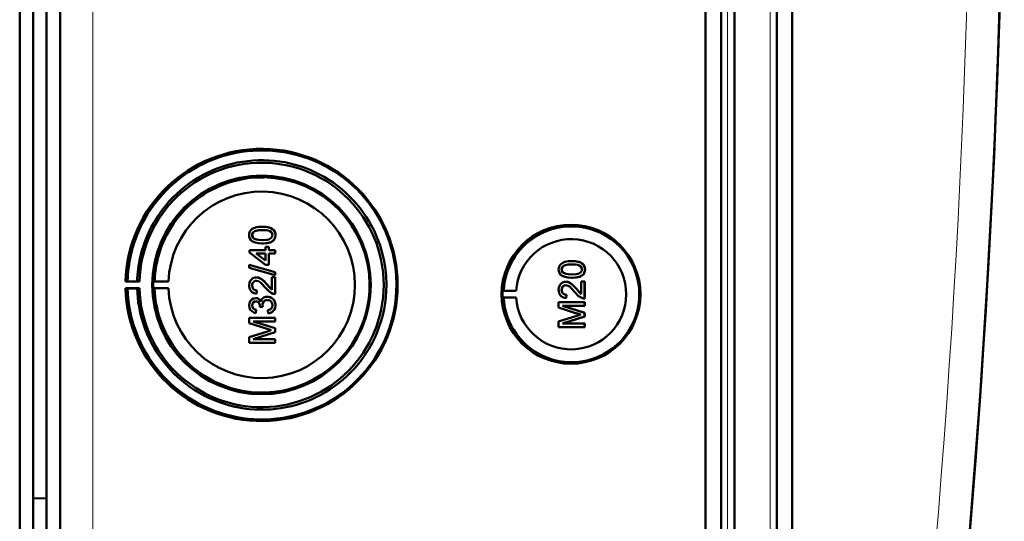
# Model space of a CAD drawing. Extents: x -1438 to 1837, y -1771 to 637.
# Tile 17 of 91: x 462 to 608, y -1457 to -1383. Entities that reach past the tile are written whole.
import ezdxf

# ---------------------------------------------------------------- set-up
doc = ezdxf.new("R2010")
doc.units = 0

msp = doc.modelspace()

# ---------------------------------------------------------------- linework, layer by layer
at = {"color": 7, "lineweight": 50}
for p, q in [((467.79, -1509.54), (467.79, -1162.05)), ((563.49, -1509.82), (563.49, -1161.78)), ((565.79, -1161.77), (565.79, -1509.83)), ((567.79, -1161.77), (567.79, -1509.83)), ((574.04, -1509.83), (574.04, -1161.77)), ((576.33, -1509.8), (576.33, -1161.79)), ((567.79, -1176.76), (567.79, -1489.56)), ((463.79, -1458.99), (463.79, -1212.61)), ((465.79, -1336.73), (465.79, -1482.48)), ((461.79, -1474.4), (461.79, -1344.4)), ((497.77, -1413.2), (497.78, -1413.2)), ((496.26, -1414.44), (496.27, -1414.44)), ((499.72, -1414.43), (499.73, -1414.43)), ((496.53, -1414.95), (496.53, -1414.95)), ((497.77, -1415.67), (497.78, -1415.67)), ((498.24, -1416.16), (498.73, -1416.16)), ((498.24, -1416.65), (498.24, -1416.16)), ((498.73, -1416.16), (498.73, -1416.65)), ((498.73, -1416.16), (498.74, -1416.16)), ((498.74, -1416.16), (498.74, -1416.65)), ((499.35, -1415.29), (499.36, -1415.29)), ((495.87, -1416.65), (498.24, -1416.65)), ((495.87, -1417), (495.87, -1416.65)), ((498.24, -1418.83), (495.87, -1417)), ((496.85, -1417.15), (498.24, -1418.22)), ((498.24, -1417.15), (496.85, -1417.15)), ((496.86, -1417.15), (498.25, -1418.22)), ((498.24, -1418.22), (498.24, -1417.15)), ((498.73, -1416.65), (499.67, -1416.65)), ((498.73, -1417.15), (498.73, -1418.83)), ((499.67, -1417.15), (498.73, -1417.15)), ((498.74, -1417.15), (498.74, -1418.83)), ((499.67, -1416.65), (499.67, -1417.15)), ((499.67, -1416.65), (499.68, -1416.65)), ((499.67, -1417.15), (499.68, -1417.15)), ((499.68, -1416.65), (499.68, -1417.15)), ((495.82, -1418.86), (499.67, -1419.95)), ((495.82, -1419.27), (495.82, -1418.86)), ((495.82, -1418.86), (495.83, -1418.86)), ((495.83, -1418.86), (499.68, -1419.95)), ((498.73, -1418.83), (498.24, -1418.83)), ((498.73, -1418.83), (498.74, -1418.83)), ((543.66, -1418.29), (543.67, -1418.29)), ((499.67, -1420.36), (495.82, -1419.27)), ((499.67, -1419.95), (499.67, -1420.36)), ((499.67, -1419.95), (499.68, -1419.95)), ((499.67, -1420.36), (499.68, -1420.36)), ((499.68, -1419.95), (499.68, -1420.36)), ((542.15, -1419.53), (542.16, -1419.53)), ((542.42, -1420.04), (542.43, -1420.04)), ((545.24, -1420.38), (545.25, -1420.38)), ((545.61, -1419.52), (545.62, -1419.52)), ((477.79, -1421.27), (477.49, -1421.32)), ((477.49, -1421.32), (479.55, -1421.32)), ((479.21, -1421.29), (477.79, -1421.27)), ((479.55, -1421.32), (479.21, -1421.29)), ((481.79, -1421.28), (481.58, -1421.32)), ((481.58, -1421.32), (483.86, -1421.32)), ((483.86, -1421.32), (481.79, -1421.28)), ((496.26, -1421.9), (496.27, -1421.9)), ((496.88, -1420.7), (496.89, -1420.7)), ((498.46, -1421.77), (498.47, -1421.77)), ((498.47, -1421.77), (499.18, -1422.53)), ((499.18, -1422.54), (499.18, -1420.66)), ((499.18, -1420.66), (499.67, -1420.66)), ((499.67, -1420.66), (499.67, -1423.17)), ((499.67, -1420.66), (499.68, -1420.66)), ((499.68, -1420.66), (499.68, -1423.17)), ((542.77, -1421.35), (542.78, -1421.35)), ((543.66, -1420.76), (543.67, -1420.76)), ((545.07, -1421.3), (545.56, -1421.3)), ((545.07, -1423.19), (545.07, -1421.3)), ((545.56, -1421.3), (545.56, -1423.82)), ((545.56, -1421.3), (545.57, -1421.3)), ((545.57, -1421.3), (545.57, -1423.82)), ((477.49, -1422.32), (477.79, -1422.36)), ((479.55, -1422.32), (477.49, -1422.32)), ((477.79, -1422.36), (479.21, -1422.34)), ((479.21, -1422.34), (479.55, -1422.32)), ((481.79, -1422.35), (481.58, -1422.32)), ((481.58, -1422.32), (483.86, -1422.32)), ((483.86, -1422.32), (481.79, -1422.35)), ((496.95, -1422.63), (496.9, -1423.12)), ((496.9, -1423.12), (496.91, -1423.13)), ((496.96, -1422.63), (496.91, -1423.12)), ((496.95, -1422.63), (496.96, -1422.63)), ((499.67, -1423.17), (499.68, -1423.17)), ((533.37, -1422.7), (533.56, -1422.67)), ((533.37, -1422.7), (535.41, -1422.7)), ((533.56, -1422.67), (535.41, -1422.7)), ((542.15, -1422.55), (542.16, -1422.55)), ((542.85, -1423.28), (542.8, -1423.77)), ((542.85, -1423.28), (542.8, -1423.77)), ((542.85, -1423.28), (542.85, -1423.28)), ((544.35, -1422.42), (544.36, -1422.42)), ((544.36, -1422.42), (545.07, -1423.18)), ((496.26, -1424.85), (496.27, -1424.85)), ((496.8, -1423.77), (496.8, -1423.77)), ((497.79, -1424.79), (497.8, -1424.79)), ((498.51, -1423.57), (498.52, -1423.57)), ((499.72, -1424.84), (499.73, -1424.84)), ((533.37, -1423.7), (533.56, -1423.73)), ((533.37, -1423.7), (535.41, -1423.7)), ((533.56, -1423.73), (535.41, -1423.7)), ((541.71, -1424.36), (545.56, -1424.36)), ((541.71, -1425.17), (541.71, -1424.36)), ((542.3, -1424.91), (545.56, -1425.93)), ((545.56, -1424.91), (542.3, -1424.91)), ((542.31, -1424.91), (545.57, -1425.93)), ((542.8, -1423.77), (542.8, -1423.77)), ((545.56, -1423.82), (545.57, -1423.82)), ((545.56, -1424.36), (545.56, -1424.91)), ((545.56, -1424.36), (545.57, -1424.36)), ((545.56, -1424.91), (545.57, -1424.91)), ((545.57, -1424.36), (545.57, -1424.91)), ((496.86, -1425.5), (496.81, -1425.99)), ((496.85, -1425.5), (496.81, -1425.99)), ((496.81, -1425.99), (496.81, -1425.99)), ((496.85, -1425.5), (496.86, -1425.5)), ((497.4, -1425.05), (497.4, -1424.98)), ((497.84, -1425.1), (497.4, -1425.05)), ((497.84, -1425.1), (497.85, -1425.1)), ((498.63, -1426.04), (498.58, -1425.54)), ((498.63, -1426.04), (498.64, -1426.04)), ((544.37, -1426.03), (541.71, -1425.17)), ((541.71, -1427.25), (544.41, -1426.39)), ((545.56, -1425.93), (545.56, -1426.5)), ((545.56, -1425.93), (545.57, -1425.93)), ((545.57, -1425.93), (545.57, -1426.5)), ((495.82, -1426.68), (499.67, -1426.68)), ((495.82, -1427.49), (495.82, -1426.68)), ((498.47, -1428.34), (495.82, -1427.49)), ((496.41, -1427.22), (499.67, -1428.25)), ((499.67, -1427.22), (496.41, -1427.22)), ((496.42, -1427.22), (499.68, -1428.25)), ((499.67, -1426.68), (499.67, -1427.22)), ((499.67, -1426.68), (499.68, -1426.68)), ((499.67, -1427.22), (499.68, -1427.22)), ((499.68, -1426.68), (499.68, -1427.22)), ((541.71, -1428.07), (541.71, -1427.25)), ((545.56, -1426.5), (542.3, -1427.52)), ((542.3, -1427.52), (545.56, -1427.52)), ((545.57, -1426.5), (542.31, -1427.52)), ((545.56, -1426.5), (545.57, -1426.5)), ((545.56, -1427.52), (545.56, -1428.07)), ((545.56, -1427.52), (545.57, -1427.52)), ((545.57, -1427.52), (545.57, -1428.07)), ((495.82, -1429.57), (498.52, -1428.71)), ((499.67, -1428.82), (496.41, -1429.84)), ((499.68, -1428.82), (496.42, -1429.84)), ((499.67, -1428.25), (499.67, -1428.82)), ((499.67, -1428.25), (499.68, -1428.25)), ((499.67, -1428.82), (499.68, -1428.82)), ((499.68, -1428.25), (499.68, -1428.82)), ((545.56, -1428.07), (541.71, -1428.07)), ((545.56, -1428.07), (545.57, -1428.07)), ((495.82, -1430.38), (495.82, -1429.57)), ((499.67, -1430.38), (495.82, -1430.38)), ((496.41, -1429.84), (499.67, -1429.84)), ((499.67, -1429.84), (499.67, -1430.38)), ((499.67, -1429.84), (499.68, -1429.84)), ((499.67, -1430.38), (499.68, -1430.38)), ((499.68, -1429.84), (499.68, -1430.38)), ((463.79, -1453.5), (465.79, -1453.45)), ((463.79, -1453.5), (465.79, -1453.45)), ((463.79, -1465.4), (463.79, -1453.5))]:
    msp.add_line(p, q, dxfattribs=at)
at = {"color": 7, "lineweight": 18}
for p, q in [((472.66, -1509.54), (472.66, -1162.05)), ((566.76, -1161.77), (566.76, -1509.83)), ((573.07, -1509.83), (573.07, -1161.77))]:
    msp.add_line(p, q, dxfattribs=at)
at = {"color": 7, "lineweight": 50}
for points in [[(495.82, -1414.43), (495.84, -1414.17), (495.92, -1413.92), (496.07, -1413.7), (496.27, -1413.52), (496.42, -1413.44), (496.75, -1413.31), (497.26, -1413.22), (497.77, -1413.2)], [(497.77, -1413.2), (498.29, -1413.22), (498.81, -1413.32), (499.05, -1413.4), (499.28, -1413.53), (499.48, -1413.71), (499.62, -1413.93), (499.7, -1414.18), (499.72, -1414.43)], [(497.78, -1413.2), (498.27, -1413.22), (498.45, -1413.24), (498.95, -1413.36), (499.3, -1413.54), (499.55, -1413.79), (499.69, -1414.12), (499.73, -1414.43)], [(497.77, -1415.67), (497.25, -1415.64), (496.73, -1415.55), (496.37, -1415.4), (496.26, -1415.33), (496.06, -1415.16), (495.92, -1414.93), (495.84, -1414.68), (495.82, -1414.43)], [(497.77, -1413.69), (497.4, -1413.7), (497.08, -1413.73), (496.8, -1413.79), (496.67, -1413.84), (496.41, -1414.03), (496.28, -1414.29), (496.26, -1414.44)], [(496.26, -1414.44), (496.27, -1414.56), (496.36, -1414.78), (496.53, -1414.95)], [(497.78, -1413.69), (497.21, -1413.72), (496.84, -1413.78), (496.66, -1413.84), (496.5, -1413.95), (496.38, -1414.09), (496.28, -1414.35), (496.27, -1414.44)], [(496.27, -1414.44), (496.29, -1414.61), (496.44, -1414.87), (496.53, -1414.95)], [(499.27, -1414.43), (499.25, -1414.25), (499.11, -1414.01), (498.86, -1413.83), (498.64, -1413.77), (498.33, -1413.72), (497.77, -1413.69)], [(497.77, -1415.17), (498.43, -1415.14), (498.7, -1415.08), (498.83, -1415.04), (499.1, -1414.86), (499.25, -1414.62), (499.27, -1414.43)], [(499.72, -1414.43), (499.66, -1414.81), (499.54, -1415.08), (499.35, -1415.29)], [(499.73, -1414.43), (499.67, -1414.81), (499.49, -1415.16), (499.36, -1415.29)], [(496.53, -1414.95), (496.93, -1415.1), (497.27, -1415.15), (497.78, -1415.17)], [(496.53, -1414.95), (496.87, -1415.09), (497.25, -1415.15), (497.77, -1415.17)], [(499.35, -1415.29), (499.06, -1415.46), (498.59, -1415.6), (497.93, -1415.66), (497.77, -1415.67)], [(499.36, -1415.29), (498.93, -1415.51), (498.44, -1415.62), (497.78, -1415.67)], [(541.71, -1419.52), (541.73, -1419.26), (541.82, -1419.01), (541.96, -1418.79), (542.16, -1418.62), (542.31, -1418.53), (542.64, -1418.41), (543.16, -1418.31), (543.66, -1418.29)], [(543.66, -1418.78), (543.29, -1418.79), (542.97, -1418.82), (542.69, -1418.88), (542.56, -1418.93), (542.3, -1419.12), (542.17, -1419.38), (542.15, -1419.53)], [(543.67, -1418.78), (543.1, -1418.81), (542.73, -1418.87), (542.56, -1418.94), (542.4, -1419.04), (542.27, -1419.18), (542.17, -1419.44), (542.16, -1419.53)], [(543.66, -1418.29), (544.18, -1418.31), (544.7, -1418.41), (544.94, -1418.5), (545.17, -1418.62), (545.37, -1418.8), (545.51, -1419.02), (545.59, -1419.28), (545.61, -1419.52)], [(545.17, -1419.52), (545.14, -1419.34), (545, -1419.11), (544.75, -1418.92), (544.54, -1418.86), (544.22, -1418.81), (543.66, -1418.78)], [(543.67, -1418.29), (544.17, -1418.31), (544.34, -1418.33), (544.84, -1418.45), (545.19, -1418.63), (545.44, -1418.88), (545.58, -1419.21), (545.62, -1419.52)], [(543.66, -1420.76), (543.14, -1420.73), (542.62, -1420.64), (542.26, -1420.49), (542.15, -1420.42), (541.95, -1420.25), (541.81, -1420.02), (541.73, -1419.77), (541.71, -1419.52)], [(542.15, -1419.53), (542.16, -1419.65), (542.25, -1419.87), (542.42, -1420.04)], [(542.16, -1419.53), (542.19, -1419.71), (542.34, -1419.96), (542.43, -1420.04)], [(542.42, -1420.04), (542.76, -1420.18), (543.14, -1420.24), (543.66, -1420.26)], [(542.43, -1420.04), (542.82, -1420.19), (543.16, -1420.24), (543.67, -1420.26)], [(543.66, -1420.26), (544.32, -1420.23), (544.59, -1420.18), (544.72, -1420.13), (544.99, -1419.95), (545.14, -1419.71), (545.17, -1419.52)], [(545.24, -1420.38), (544.95, -1420.55), (544.48, -1420.69), (543.82, -1420.75), (543.66, -1420.76)], [(545.25, -1420.38), (544.82, -1420.6), (544.33, -1420.71), (543.67, -1420.76)], [(545.61, -1419.52), (545.56, -1419.91), (545.43, -1420.17), (545.24, -1420.38)], [(545.62, -1419.52), (545.56, -1419.9), (545.38, -1420.25), (545.25, -1420.38)], [(495.82, -1421.89), (495.86, -1421.53), (495.99, -1421.2), (496.16, -1420.99), (496.37, -1420.83), (496.71, -1420.72), (496.88, -1420.7)], [(496.9, -1423.12), (496.54, -1423.05), (496.22, -1422.87), (496.09, -1422.74), (495.9, -1422.43), (495.83, -1422.07), (495.82, -1421.89)], [(496.89, -1421.2), (496.68, -1421.23), (496.5, -1421.34), (496.36, -1421.5), (496.28, -1421.7), (496.26, -1421.9)], [(496.26, -1421.9), (496.32, -1422.23), (496.44, -1422.43), (496.63, -1422.56), (496.85, -1422.62), (496.95, -1422.63)], [(496.89, -1421.2), (496.69, -1421.23), (496.54, -1421.31), (496.41, -1421.44), (496.32, -1421.6), (496.27, -1421.9)], [(496.27, -1421.9), (496.29, -1422.12), (496.36, -1422.29), (496.53, -1422.5), (496.77, -1422.61), (496.96, -1422.63)], [(496.88, -1420.7), (497.08, -1420.72), (497.45, -1420.85), (497.78, -1421.06), (498.07, -1421.33), (498.46, -1421.77)], [(496.89, -1420.7), (497.18, -1420.74), (497.52, -1420.88), (497.78, -1421.05), (498.19, -1421.45), (498.47, -1421.77)], [(498.23, -1422.23), (497.64, -1421.59), (497.51, -1421.47), (497.22, -1421.28), (496.89, -1421.2)], [(498.46, -1421.77), (498.87, -1422.26), (499.18, -1422.54)], [(541.71, -1422.54), (541.75, -1422.18), (541.88, -1421.85), (542.05, -1421.64), (542.26, -1421.48), (542.6, -1421.36), (542.77, -1421.35)], [(542.78, -1421.84), (542.57, -1421.88), (542.39, -1421.99), (542.25, -1422.15), (542.18, -1422.34), (542.15, -1422.55)], [(542.79, -1421.84), (542.58, -1421.88), (542.43, -1421.96), (542.3, -1422.09), (542.21, -1422.24), (542.16, -1422.55)], [(542.77, -1421.35), (542.97, -1421.37), (543.34, -1421.49), (543.67, -1421.71), (543.96, -1421.98), (544.35, -1422.42)], [(542.78, -1421.35), (543.07, -1421.38), (543.41, -1421.52), (543.67, -1421.7), (544.08, -1422.1), (544.36, -1422.42)], [(544.12, -1422.88), (543.53, -1422.24), (543.4, -1422.12), (543.11, -1421.93), (542.78, -1421.84)], [(499.33, -1423.12), (499.06, -1423.01), (498.71, -1422.76), (498.23, -1422.23)], [(542.8, -1423.77), (542.44, -1423.7), (542.11, -1423.52), (541.98, -1423.39), (541.8, -1423.07), (541.72, -1422.71), (541.71, -1422.54)], [(542.15, -1422.55), (542.21, -1422.88), (542.34, -1423.07), (542.52, -1423.21), (542.74, -1423.27), (542.85, -1423.28)], [(542.16, -1422.55), (542.19, -1422.77), (542.25, -1422.94), (542.42, -1423.14), (542.66, -1423.26), (542.85, -1423.28)], [(545.22, -1423.77), (544.96, -1423.65), (544.6, -1423.41), (544.12, -1422.88)], [(544.35, -1422.42), (544.76, -1422.9), (545.07, -1423.19)], [(495.82, -1424.86), (495.86, -1424.54), (495.98, -1424.23), (496.2, -1423.98), (496.48, -1423.82), (496.8, -1423.77)], [(496.81, -1425.99), (496.49, -1425.9), (496.21, -1425.73), (495.99, -1425.49), (495.86, -1425.18), (495.82, -1424.86)], [(496.81, -1424.26), (496.64, -1424.29), (496.48, -1424.37), (496.31, -1424.59), (496.26, -1424.85)], [(496.26, -1424.85), (496.29, -1425.04), (496.43, -1425.29), (496.58, -1425.41), (496.85, -1425.5)], [(496.82, -1424.26), (496.65, -1424.29), (496.43, -1424.42), (496.3, -1424.63), (496.27, -1424.85)], [(496.27, -1424.85), (496.29, -1425.04), (496.37, -1425.21), (496.49, -1425.34), (496.65, -1425.44), (496.86, -1425.5)], [(496.8, -1423.77), (497, -1423.79), (497.18, -1423.86), (497.34, -1423.97), (497.47, -1424.12), (497.56, -1424.28)], [(496.8, -1423.77), (496.99, -1423.79), (497.18, -1423.86), (497.34, -1423.97), (497.52, -1424.21), (497.56, -1424.29)], [(497.4, -1424.98), (497.38, -1424.77), (497.26, -1424.48), (497.11, -1424.34), (497.02, -1424.29), (496.81, -1424.26)], [(497.56, -1424.29), (497.65, -1424.05), (497.8, -1423.84), (498.01, -1423.68), (498.26, -1423.59), (498.51, -1423.57)], [(498.51, -1424.06), (498.28, -1424.09), (498.08, -1424.19), (497.99, -1424.27), (497.86, -1424.46), (497.8, -1424.68), (497.79, -1424.79)], [(498.51, -1424.06), (498.28, -1424.09), (498.11, -1424.17), (497.92, -1424.37), (497.81, -1424.64), (497.8, -1424.79)], [(498.51, -1423.57), (498.71, -1423.58), (499.08, -1423.71), (499.39, -1423.95), (499.6, -1424.27), (499.71, -1424.65), (499.72, -1424.84)], [(499.27, -1424.82), (499.27, -1424.7), (499.2, -1424.47), (499.06, -1424.27), (498.86, -1424.14), (498.62, -1424.07), (498.51, -1424.06)], [(498.52, -1423.57), (498.91, -1423.63), (499.14, -1423.74), (499.34, -1423.9), (499.51, -1424.09), (499.68, -1424.45), (499.73, -1424.84)], [(498.58, -1425.54), (498.8, -1425.49), (498.99, -1425.39), (499.21, -1425.14), (499.27, -1424.82)], [(499.72, -1424.84), (499.67, -1425.19), (499.53, -1425.52), (499.29, -1425.79), (499.14, -1425.89), (498.8, -1426.01), (498.63, -1426.04)], [(499.73, -1424.84), (499.68, -1425.19), (499.6, -1425.42), (499.45, -1425.63), (499.18, -1425.86), (498.84, -1426.01), (498.64, -1426.04)]]:
    msp.add_lwpolyline(points, dxfattribs=at)
for centre, radius, start, end in [((-858.99, -1335.8), 1466.77, 351.97557, 8.02443), ((-858.98, -1335.79), 1466.77, 353.02402, 6.97598), ((497.72, -1421.8), 19.93, 50.1361, 128.2004), ((497.69, -1421.81), 18.48, 89.1424, 128.1635), ((497.69, -1421.8), 18.48, 50.1161, 89.1447), ((497.73, -1421.81), 15.94, 88.9947, 127.951), ((497.72, -1421.81), 15.95, 359.9892, 88.9827), ((497.73, -1421.81), 19.95, 128.2036, 167.2203), ((497.7, -1421.81), 18.49, 128.1643, 167.1689), ((497.71, -1421.81), 19.95, 11.1205, 50.1356), ((497.68, -1421.81), 18.49, 11.116, 50.1205), ((497.73, -1421.81), 15.95, 127.9515, 166.8926), ((543.61, -1423.2), 10.06, 44.2296, 121.6614), ((543.61, -1423.2), 10.07, 121.6654, 176.9908), ((543.6, -1423.2), 10.07, 326.8449, 44.2344), ((497.67, -1421.82), 13.82, 182.051, 0.0219), ((497.72, -1421.82), 19.94, 276.3924, 0.0094), ((497.72, -1421.82), 15.95, 315.4977, 0.0019), ((497.68, -1421.82), 18.49, 315.426, 0.0019), ((499.64, -1422.2), 0.972, 251.2031, 271.7229), ((499.03, -1424.74), 1.24, 182.0275, 197.0123), ((499.03, -1424.74), 1.24, 181.9991, 197.0331), ((543.61, -1423.2), 10.06, 183.0071, 249.4136), ((545.53, -1422.85), 0.972, 251.2031, 271.7229), ((552.98, -1399.28), 28.1, 252.1439, 253.4495), ((554.08, -1456.83), 31.94, 106.5638, 107.6251), ((497.7, -1421.82), 18.49, 198.3768, 237.3843), ((497.73, -1421.82), 15.95, 198.6388, 237.5823), ((497.73, -1421.82), 19.94, 198.3281, 237.347), ((507.09, -1401.6), 28.1, 252.1439, 253.4495), ((508.19, -1459.14), 31.94, 106.5638, 107.6251), ((543.61, -1423.21), 10.06, 249.4231, 326.8509), ((497.73, -1421.82), 15.94, 276.5435, 315.4973), ((497.69, -1421.83), 18.48, 276.4067, 315.4286), ((497.73, -1421.83), 15.94, 237.5832, 276.5411), ((497.69, -1421.83), 18.48, 237.382, 276.4107), ((497.72, -1421.83), 19.93, 237.3481, 276.3815)]:
    msp.add_arc(centre, radius, start, end, dxfattribs=at)
at = {"color": 7, "lineweight": 18}
msp.add_arc((-858.89, -1335.8), 1461.81, 353.16554, 6.83446, dxfattribs=at)
at = {"color": 7, "lineweight": 50}
for centre, major_axis, start_param, end_param in [((497.65, -1421.82), (0, 20.18), 1.595577, 7.829201), ((497.65, -1421.82), (0, 18.12), 1.598396, 7.826382), ((497.65, -1421.82), (0, 16.2), 1.570796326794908, 7.853981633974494), ((497.67, -1421.82), (0, 13.83), 4.712389, 7.817815), ((543.54, -1423.2), (0, 10.3), 4.712389, 10.995574), ((543.56, -1423.2), (0, -8.17), 4.773641, 10.934322), ((497.72, -1421.82), (0, 19.95), 1.347646, 1.543386), ((497.68, -1421.82), (0, 18.48), 1.346623, 1.542431), ((497.73, -1421.82), (0, 15.95), 1.341927, 1.537397), ((497.68, -1421.82), (0, 18.5), 4.712389, 4.9064), ((497.72, -1421.82), (0, 19.94), 4.712389, 4.906582), ((497.68, -1421.82), (0, 16.12), 1.539765, 1.601828), ((497.72, -1421.82), (0, 19.95), 1.598207, 1.890813), ((497.68, -1421.82), (0, 18.48), 1.599161, 1.891848), ((497.73, -1421.82), (0, 15.95), 1.604196, 1.896234), ((543.57, -1423.2), (0, 10.21), 1.521815, 1.619778)]:
    msp.add_ellipse(centre, major_axis=major_axis, ratio=0.999657, start_param=start_param, end_param=end_param, dxfattribs=at)

doc.saveas('drawing.dxf')
